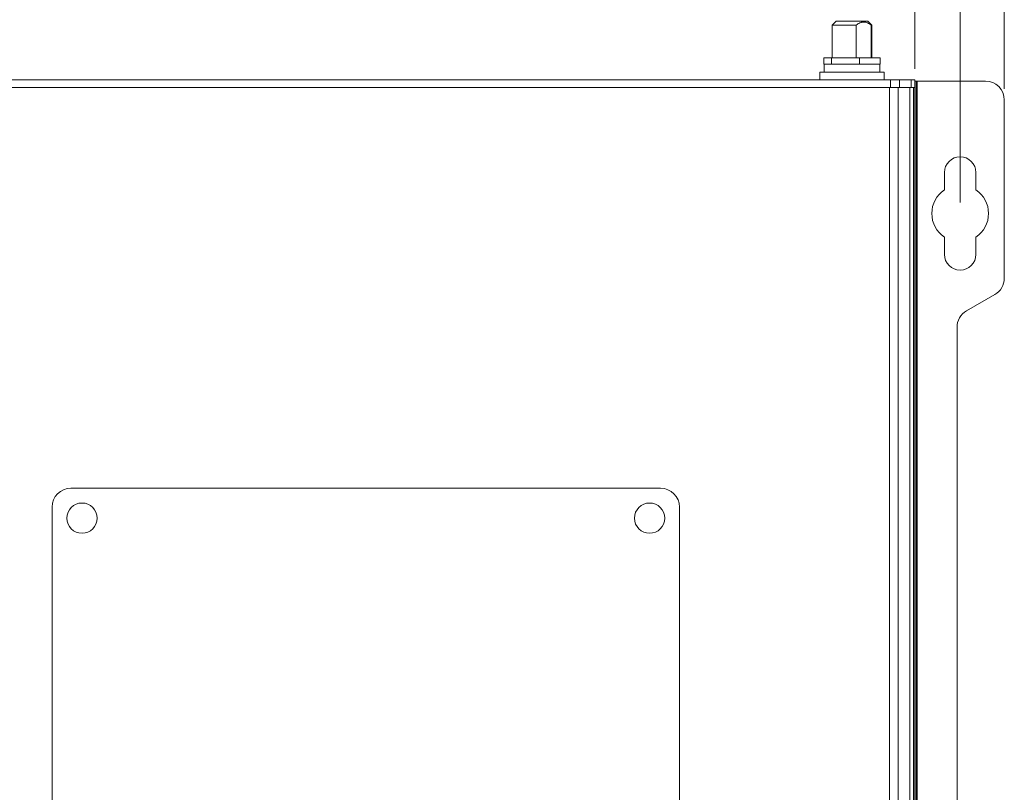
# Model space of a CAD drawing. Header units: millimetres. Extents: x 10908 to 11424, y -3584 to -2973.
# Tile 49 of 50: x 11141 to 11297, y -3218 to -3096. Entities that reach past the tile are written whole.
import ezdxf

# ---------------------------------------------------------------- set-up
doc = ezdxf.new("R2010")
doc.units = ezdxf.units.MM
doc.layers.get('Defpoints').update_dxf_attribs({"lineweight": 18})
doc.layers.add('1', color=7, linetype='Continuous', true_color=0xffffff)
doc.layers.add('7标注层', color=4, linetype='Continuous', lineweight=18)
doc.styles.add('3.5', font='txt', dxfattribs={"height": 8.75})
doc.dimstyles.new('ISO-3.5', dxfattribs={"dimtxt": 8.75, "dimasz": 8.75, "dimexe": 5.25, "dimexo": 1.75, "dimgap": 1.75, "dimtad": 1, "dimdsep": 46, "dimtxsty": '3.5', "dimcen": 8.75, "dimclrd": 256, "dimclre": 256, "dimclrt": 256, "dimadec": 1, "dimazin": 0, "dimtp": 2e-09, "dimtm": 1.1e-09, "dimtfac": 1, "dimtmove": 0, "dimatfit": 3, "dimfxl": 0, "dimtolj": 1, "dimlwd": -1, "dimlwe": -1, "dimarcsym": 0})

# ---------------------------------------------------------------- blocks, each defined once
blk = doc.blocks.new('*D57')
at = {"layer": '7标注层', "transparency": 16777216}
for p, q in [((11068.41, -3124.55), (11068.41, -3073.47)), ((11290.41, -3124.55), (11290.41, -3073.47)), ((11077.16, -3078.72), (11281.66, -3078.72))]:
    blk.add_line(p, q, dxfattribs=at)
for points in [[(11077.16, -3077.26), (11077.16, -3080.17), (11068.41, -3078.72)], [(11281.66, -3077.26), (11281.66, -3080.17), (11290.41, -3078.72)]]:
    blk.add_solid(points, dxfattribs=at)
at = {"layer": 'Defpoints', "color": 0, "transparency": 16777216}
for p in [(11290.41, -3078.72), (11068.41, -3126.3), (11290.41, -3126.3)]:
    blk.add_point(p, dxfattribs=at)
at = {"layer": '7标注层', "transparency": 16777216, "insert": (11179.41, -3072.59), "char_height": 8.75, "attachment_point": 5, "style": '3.5'}
blk.add_mtext('\\A1;222', dxfattribs=at)
blk = doc.blocks.new('*D59')
at = {"layer": '7标注层', "transparency": 16777216}
for p, q in [((11075.61, -3103.35), (11075.61, -3084.13)), ((11283.21, -3103.35), (11283.21, -3084.13)), ((11084.36, -3089.38), (11274.46, -3089.38))]:
    blk.add_line(p, q, dxfattribs=at)
for points in [[(11084.36, -3087.92), (11084.36, -3090.84), (11075.61, -3089.38)], [(11274.46, -3087.92), (11274.46, -3090.84), (11283.21, -3089.38)]]:
    blk.add_solid(points, dxfattribs=at)
at = {"layer": 'Defpoints', "color": 0, "transparency": 16777216}
for p in [(11283.21, -3089.38), (11075.61, -3105.1), (11283.21, -3105.1)]:
    blk.add_point(p, dxfattribs=at)
at = {"layer": '7标注层', "transparency": 16777216, "insert": (11179.41, -3083.26), "char_height": 8.75, "attachment_point": 5, "style": '3.5'}
blk.add_mtext('\\A1;208', dxfattribs=at)
blk = doc.blocks.new('*D60')
at = {"layer": '7标注层', "transparency": 16777216}
for p, q in [((11061.41, -3106.55), (11061.41, -3058.84)), ((11297.41, -3106.55), (11297.41, -3058.84)), ((11070.16, -3064.09), (11288.66, -3064.09))]:
    blk.add_line(p, q, dxfattribs=at)
for points in [[(11070.16, -3062.63), (11070.16, -3065.55), (11061.41, -3064.09)], [(11288.66, -3062.63), (11288.66, -3065.55), (11297.41, -3064.09)]]:
    blk.add_solid(points, dxfattribs=at)
at = {"layer": 'Defpoints', "color": 0, "transparency": 16777216}
for p in [(11297.41, -3064.09), (11061.41, -3108.3), (11297.41, -3108.3)]:
    blk.add_point(p, dxfattribs=at)
at = {"layer": '7标注层', "transparency": 16777216, "insert": (11179.41, -3057.97), "char_height": 8.75, "attachment_point": 5, "style": '3.5'}
blk.add_mtext('\\A1;236', dxfattribs=at)

msp = doc.modelspace()

# ---------------------------------------------------------------- linework, layer by layer
at = {"layer": '1', "color": 7, "linetype": 'Continuous', "lineweight": 18}
for p, q in [((11270.756, -3095.8), (11270.131, -3096.425)), ((11275.024, -3095.8), (11270.756, -3095.8)), ((11275.756, -3095.8), (11275.024, -3095.8)), ((11276.381, -3096.425), (11275.756, -3095.8)), ((11270.131, -3096.425), (11270.131, -3101.6)), ((11273.913, -3096.425), (11270.131, -3096.425)), ((11273.913, -3101.6), (11273.913, -3096.425)), ((11276.381, -3096.425), (11276.311, -3096.425)), ((11276.311, -3096.425), (11276.311, -3101.6)), ((11276.381, -3101.6), (11276.381, -3096.425)), ((11268.795, -3101.6), (11269.99, -3101.6)), ((11268.795, -3101.6), (11268.795, -3102.6)), ((11269.99, -3101.6), (11274.452, -3101.6)), ((11269.99, -3101.6), (11269.99, -3102.6)), ((11274.452, -3101.6), (11277.718, -3101.6)), ((11274.452, -3101.6), (11274.452, -3102.6)), ((11277.718, -3101.6), (11277.718, -3102.6)), ((11268.156, -3103.9), (11268.156, -3105.1)), ((11268.156, -3103.9), (11276.862, -3103.9)), ((11268.795, -3102.6), (11268.856, -3102.6)), ((11268.856, -3102.6), (11268.856, -3103.9)), ((11268.856, -3102.6), (11269.867, -3102.6)), ((11269.867, -3102.6), (11269.99, -3102.6)), ((11269.99, -3102.6), (11270.45, -3102.6)), ((11270.45, -3102.6), (11273.991, -3102.6)), ((11273.991, -3102.6), (11274.452, -3102.6)), ((11274.452, -3102.6), (11274.788, -3102.6)), ((11274.788, -3102.6), (11277.381, -3102.6)), ((11276.862, -3103.9), (11278.356, -3103.9)), ((11277.381, -3102.6), (11277.718, -3102.6)), ((11277.656, -3103.9), (11277.656, -3102.6)), ((11278.356, -3105.1), (11278.356, -3103.9)), ((11279.378, -3105.1), (11079.435, -3105.1)), ((11279.378, -3105.1), (11280.792, -3105.1)), ((11279.378, -3106.3), (11279.378, -3105.1)), ((11280.792, -3105.1), (11282.62, -3105.1)), ((11280.792, -3105.1), (11280.792, -3106.3)), ((11282.62, -3105.1), (11283.206, -3105.1)), ((11282.62, -3106.3), (11282.62, -3105.1)), ((11283.206, -3105.1), (11283.206, -3106.3)), ((11283.406, -3105.3), (11283.206, -3105.3)), ((11283.606, -3105.3), (11283.406, -3105.3)), ((11283.406, -3105.3), (11283.406, -3307.3)), ((11294.406, -3105.3), (11283.606, -3105.3)), ((11283.606, -3307.3), (11283.606, -3105.3)), ((11279.378, -3106.3), (11079.435, -3106.3)), ((11279.178, -3302.3), (11279.178, -3106.3)), ((11280.792, -3106.3), (11279.378, -3106.3)), ((11280.592, -3106.3), (11280.592, -3302.3)), ((11282.62, -3106.3), (11280.792, -3106.3)), ((11282.42, -3302.3), (11282.42, -3106.3)), ((11283.206, -3106.3), (11282.62, -3106.3)), ((11283.006, -3106.3), (11283.006, -3302.3)), ((11283.206, -3106.3), (11283.206, -3302.3)), ((11297.406, -3136.568), (11297.406, -3108.3)), ((11287.906, -3119.8), (11287.906, -3122.559)), ((11292.906, -3122.559), (11292.906, -3119.8)), ((11287.906, -3130.042), (11287.906, -3132.8)), ((11292.906, -3132.8), (11292.906, -3130.042)), ((11291.406, -3141.764), (11295.906, -3139.166)), ((11289.906, -3268.238), (11289.906, -3144.362)), ((11149.406, -3169.888), (11242.906, -3169.888)), ((11146.406, -3266.388), (11146.406, -3172.888)), ((11245.906, -3172.888), (11245.906, -3266.388))]:
    msp.add_line(p, q, dxfattribs=at)
for centre in [(11151.156, -3174.638), (11241.156, -3174.638)]:
    msp.add_circle(centre, 2.4, dxfattribs=at)
for centre, radius, start, end in [((11294.406, -3108.3), 3, 0, 90), ((11290.406, -3119.8), 2.5, 0, 180), ((11290.406, -3126.3), 4.5, 123.74899, 236.25101), ((11290.406, -3126.3), 4.5, 303.74899, 56.25101), ((11290.406, -3132.8), 2.5, 180, 0), ((11294.406, -3136.568), 3, 300, 0), ((11292.906, -3144.362), 3, 120, 180), ((11149.406, -3172.888), 3, 90, 180), ((11242.906, -3172.888), 3, 0, 90)]:
    msp.add_arc(centre, radius, start, end, dxfattribs=at)
msp.add_open_spline([(11273.913, -3096.425), (11274.006, -3096.354), (11274.1, -3096.287), (11274.292, -3096.167), (11274.39, -3096.114), (11274.54, -3096.046), (11274.591, -3096.026), (11274.668, -3095.999), (11274.693, -3095.991), (11274.745, -3095.976), (11274.771, -3095.969), (11274.902, -3095.938), (11275.007, -3095.925), (11275.164, -3095.925), (11275.217, -3095.928), (11275.295, -3095.938), (11275.321, -3095.942), (11275.374, -3095.951), (11275.4, -3095.956), (11275.531, -3095.987), (11275.633, -3096.023), (11275.833, -3096.113), (11275.931, -3096.167), (11276.075, -3096.257), (11276.123, -3096.289), (11276.218, -3096.355), (11276.265, -3096.39), (11276.311, -3096.425)], degree=3, knots=[0, 0, 0, 0, 0.125, 0.125, 0.25, 0.25, 0.3125, 0.3125, 0.34375, 0.34375, 0.375, 0.375, 0.5, 0.5, 0.5625, 0.5625, 0.59375, 0.59375, 0.625, 0.625, 0.75, 0.75, 0.875, 0.875, 0.9375, 0.9375, 1, 1, 1, 1], dxfattribs=at)

# ---------------------------------------------------------------- dimensions: what is measured, and where the dimension line sits
at = {"layer": '7标注层', "color": 7}
for base, p1, p2, picture, middle in [((11297.406, -3064.093), (11061.406, -3108.3), (11297.406, -3108.3), '*D60', (11179.406, -3057.968)), ((11290.406, -3078.716), (11068.406, -3126.3), (11290.406, -3126.3), '*D57', (11179.406, -3072.591))]:
    dim = msp.add_linear_dim(base=base, p1=p1, p2=p2, dimstyle='ISO-3.5', dxfattribs=at)
    dim.commit()
    dim.dimension.update_dxf_attribs({"geometry": picture, "text_midpoint": middle})
dim = msp.add_linear_dim(base=(11283.206, -3089.381), p1=(11075.606, -3105.1), p2=(11283.206, -3105.1), text='208', dimstyle='ISO-3.5', dxfattribs=at)
dim.commit()
dim.dimension.update_dxf_attribs({"geometry": '*D59', "text_midpoint": (11179.406, -3083.256)})

doc.saveas('drawing.dxf')
